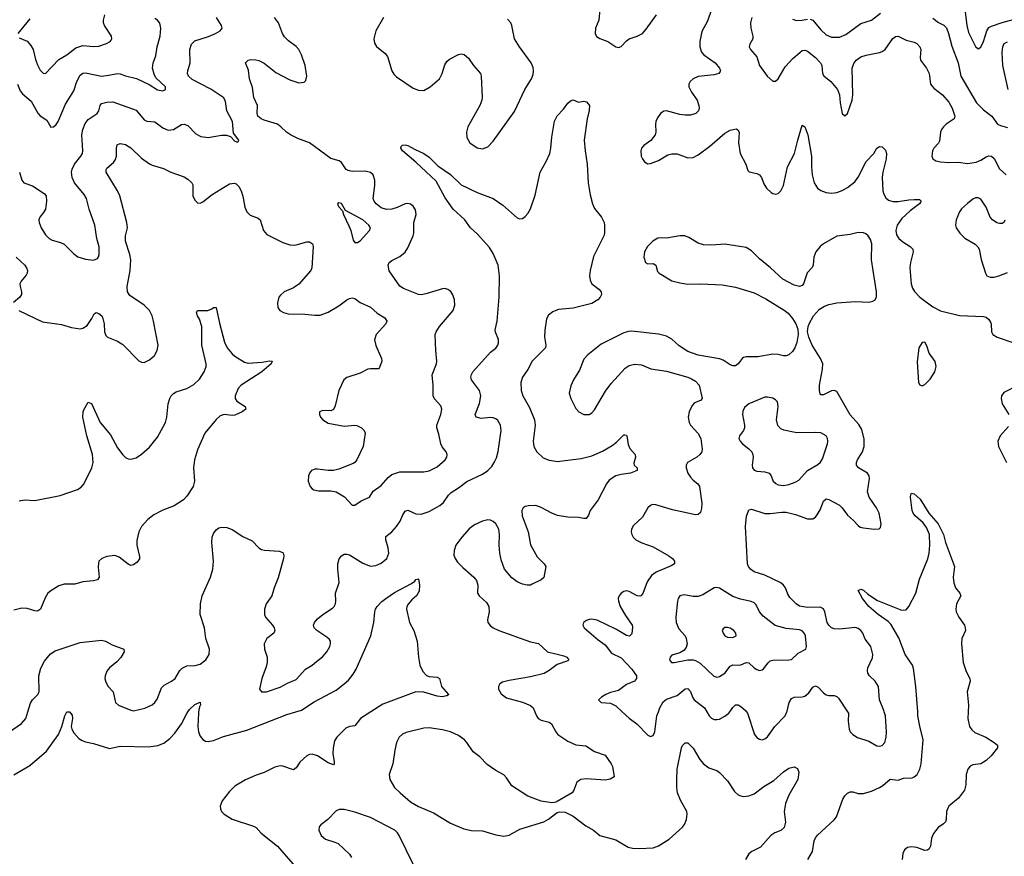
# Model space of a CAD drawing. Header units: inches. Extents: x 990586 to 1117858, y 769490 to 892071.
# Tile 174 of 248: x 1065975 to 1073367, y 838915 to 845193. Entities that reach past the tile are written whole.
import ezdxf

# ---------------------------------------------------------------- set-up
doc = ezdxf.new("R2010")
doc.units = ezdxf.units.IN
doc.header["$MEASUREMENT"] = 0
for name, color, linetype in [('B0863', 7, 'Continuous'), ('B0864', 7, 'Continuous'), ('B0873', 7, 'Continuous'), ('B0874', 7, 'Continuous')]:
    doc.layers.add(name, color=color, linetype=linetype)

msp = doc.modelspace()

# ---------------------------------------------------------------- linework, layer by layer
at = {"layer": 'B0863', "color": 6}
for points, elevation in [([(1065644.4, 840000), (1065653.3, 839930), (1065661.3, 839901.3), (1065676.7, 839876.7), (1065697.9, 839857.9), (1065724.7, 839844.7), (1065790, 839827), (1065830, 839822.5), (1065854.5, 839825.5), (1065890, 839843.3), (1065987.6, 839912.4), (1066021.3, 839950), (1066037, 840000)], 2600), ([(1065930, 839525.5), (1066050, 839596.7), (1066176.9, 839703.1), (1066265.6, 839830), (1066291.2, 839888.8), (1066314.7, 839970), (1066330, 839998), (1066350, 839998.2), (1066370, 839972.8), (1066372.6, 839950), (1066362.1, 839890), (1066365.4, 839870), (1066381, 839841), (1066420.1, 839800.1), (1066444.1, 839784.1), (1066470, 839774.2), (1066530, 839760.8), (1066650, 839723.2), (1066730, 839740.6), (1066943.2, 839736.8), (1067013, 839747), (1067056.2, 839763.8), (1067101.6, 839798.4), (1067140.5, 839839.5), (1067191.1, 839908.9), (1067230, 839987.7), (1067238.3, 840000)], 2500), ([(1067318.1, 840000), (1067316.4, 839990), (1067312.6, 839890), (1067317.1, 839850), (1067330, 839816.1), (1067350, 839790.6), (1067370, 839779.4), (1067390, 839775.2), (1067430, 839783.3), (1067506.1, 839813.9), (1067679.7, 839860.3), (1067980.4, 839979.6), (1068048.2, 840000)], 2500), ([(1068611.9, 840000), (1068533.8, 839950), (1068490, 839893.6), (1068450, 839888.9), (1068422.8, 839877.2), (1068355.1, 839810), (1068339.1, 839780.9), (1068327.3, 839727.3), (1068325.9, 839685.9), (1068336.5, 839623.5), (1068335.9, 839610), (1068330, 839601.7), (1068290, 839615.7), (1068210, 839667.7), (1068170, 839682.1), (1068150, 839678.6), (1068130, 839668.1), (1068079, 839621), (1068050, 839579), (1068030, 839564.6), (1067951.5, 839591.5), (1067930, 839592.9), (1067890, 839584.1), (1067810, 839542.9), (1067750, 839523.8), (1067670, 839488.7), (1067590, 839441), (1067550, 839400.7), (1067494.3, 839330), (1067479.9, 839290), (1067481.6, 839270), (1067491, 839250), (1067511.2, 839230), (1067570, 839194.8), (1067730, 839141), (1067749.5, 839130), (1067787.8, 839087.8), (1067910.8, 838990), (1068090, 838782.6)], 2500), ([(1069842.4, 840000), (1069855.1, 839970), (1069868.8, 839948.8), (1069890, 839935.4), (1069950, 839920.8), (1069966.6, 839910), (1069999.7, 839850), (1070000, 839849.6)], 2600), ([(1070000, 839321.3), (1069990, 839317.8), (1069970, 839317.2), (1069890, 839328.9), (1069790, 839367.2), (1069670, 839442.7), (1069630, 839504.5), (1069610, 839525.8), (1069550, 839559.1), (1069484.1, 839604.1), (1069430, 839661), (1069380, 839700), (1069332.5, 839770), (1069313.6, 839790), (1069270, 839821.7), (1069210, 839847.7), (1069150, 839863.7), (1069050, 839878.2), (1069010, 839876.7), (1068876.1, 839843.9), (1068849.4, 839830.6), (1068825, 839810), (1068803.1, 839770), (1068790.5, 839710.5), (1068777.7, 839610), (1068750.1, 839530), (1068754.2, 839490), (1068790, 839431.9), (1068832.4, 839390), (1068910, 839324.8), (1068968.4, 839288.4), (1069082.1, 839242.1), (1069210, 839164.5), (1069310, 839120.1), (1069367.8, 839107.8), (1069450, 839106), (1069550, 839076.4), (1069610, 839066.6), (1069650, 839073.3), (1069730, 839119.2), (1069910, 839174.7), (1069946.2, 839193.8), (1070000, 839236.1)], 2600), ([(1068977.1, 838757.1), (1068825.9, 839065.9), (1068810.9, 839090.9), (1068792.7, 839110), (1068610, 839205.2), (1068490, 839246.7), (1068410, 839265.6), (1068374.8, 839265.2), (1068350, 839256.9), (1068288.8, 839190), (1068235.9, 839150), (1068224, 839136), (1068220.5, 839110), (1068238, 839070), (1068270, 839042.5), (1068341.7, 839021.7), (1068364.9, 839010), (1068450, 838930), (1068466.1, 838906.1)], 2600)]:
    msp.add_lwpolyline(points, dxfattribs=dict(at, elevation=elevation))
at = {"layer": 'B0864', "color": 6}
for points, elevation in [([(1065970, 845057.1), (1066030, 845032), (1066059.7, 844999.7), (1066075.6, 844970), (1066094.4, 844894.4), (1066110, 844854.1), (1066130, 844814.4), (1066152.2, 844792.2), (1066170, 844790.5), (1066270, 844895.2), (1066330, 844930), (1066396.9, 844983.1), (1066450, 844999.3), (1066530, 844992.5), (1066570, 844995), (1066625.7, 845014.3), (1066653.6, 845030), (1066660.6, 845039.4), (1066666.7, 845050), (1066664.7, 845070), (1066610.8, 845150), (1066604.5, 845170), (1066604.3, 845190), (1066613.2, 845230)], 3000), ([(1065972.4, 844050), (1065991.6, 843990), (1066006, 843970), (1066070, 843945.4), (1066159.2, 843890), (1066174.4, 843870), (1066177.5, 843830), (1066167.6, 843772.4), (1066153.9, 843746.1), (1066125.2, 843710), (1066119.5, 843690), (1066120.3, 843670), (1066135.9, 843630), (1066170, 843577.8), (1066196, 843550), (1066217.7, 843537.7), (1066281.6, 843521.6), (1066308.7, 843508.7), (1066378.5, 843438.5), (1066412.4, 843412.4), (1066470, 843395.6), (1066530, 843389.5), (1066558.1, 843401.9), (1066567.2, 843412.8), (1066572.6, 843430), (1066570.8, 843489.2), (1066553.3, 843550), (1066538.5, 843650), (1066495.9, 843770), (1066475.9, 843850), (1066460, 843880), (1066387.1, 843970), (1066368.1, 844010), (1066363.4, 844050), (1066368, 844072), (1066385.9, 844110), (1066434.7, 844170), (1066445.5, 844190), (1066448.5, 844210), (1066441.1, 844330), (1066450.1, 844369.9), (1066466.9, 844413.1), (1066490, 844443.9), (1066556.4, 844490), (1066570, 844510), (1066579.7, 844550), (1066590, 844563.8), (1066630, 844574.7), (1066675.5, 844575.5), (1066850, 844515.3), (1066910, 844442.5), (1066930, 844431.4), (1066990, 844425.4), (1067050, 844381.7), (1067090, 844363.6), (1067130, 844369.8), (1067190, 844406.2), (1067210, 844410), (1067238.6, 844398.6), (1067297.3, 844337.3), (1067335.6, 844315.6), (1067390, 844308.8), (1067490, 844326.2), (1067527.1, 844327.1), (1067557.7, 844317.7), (1067590, 844281.8), (1067610, 844273.4), (1067617.9, 844282.1), (1067619.8, 844290), (1067580.7, 844340.7), (1067571.8, 844430), (1067530.6, 844510), (1067519.1, 844579.1), (1067506.5, 844606.5), (1067410, 844671.4), (1067270, 844743.2), (1067243.1, 844770), (1067236, 844790), (1067237, 844810), (1067255.6, 844870), (1067253.5, 844970), (1067264.8, 845010), (1067290, 845033.5), (1067393.3, 845066.7), (1067445.9, 845090), (1067480.8, 845110), (1067494.8, 845130), (1067490.3, 845150), (1067451.8, 845210)], 2800), ([(1068705.9, 845210), (1068649.4, 845110), (1068632.9, 845050), (1068638.1, 845018.1), (1068653, 844993), (1068719.6, 844939.6), (1068737.5, 844917.5), (1068768.5, 844810), (1068784, 844784), (1068804.2, 844764.2), (1068930, 844680.1), (1068970, 844663.1), (1069010, 844661.8), (1069058, 844690), (1069127.7, 844750), (1069147.4, 844790), (1069166.3, 844853.7), (1069181.8, 844878.2), (1069202.3, 844897.7), (1069270, 844933), (1069290, 844936.8), (1069311.9, 844931.9), (1069343.6, 844903.6), (1069381.1, 844850), (1069434.1, 844790), (1069440.3, 844770), (1069446.7, 844610), (1069444.4, 844590), (1069429.1, 844550), (1069340.6, 844390), (1069330.1, 844350), (1069332.2, 844310), (1069354.8, 844270), (1069410, 844232.1), (1069450, 844222.9), (1069490, 844238.1), (1069530, 844280.4), (1069690, 844503.3), (1069767.6, 844670), (1069818.5, 844750), (1069830, 844781.2), (1069833.1, 844810), (1069830, 844833.3), (1069815.8, 844870), (1069727, 844990), (1069690.8, 845050), (1069670.8, 845150), (1069661.2, 845170), (1069636.9, 845196.9)], 2700), ([(1065959.1, 844710), (1065978.7, 844658.7), (1065996.6, 844636.6), (1066060.8, 844580.8), (1066112.1, 844492.1), (1066130, 844472.2), (1066179.1, 844439.1), (1066210, 844387.7), (1066230, 844389.6), (1066250, 844407), (1066264.8, 844430), (1066319.8, 844560.2), (1066380.8, 844659.2), (1066403.8, 844730), (1066430, 844776), (1066450, 844791.8), (1066470, 844793.5), (1066590, 844770.3), (1066644.3, 844775.7), (1066710, 844789.2), (1066730, 844787.4), (1066770, 844771.6), (1066852.5, 844752.5), (1066947.2, 844707.2), (1067010, 844666.8), (1067050, 844660.1), (1067070.7, 844669.3), (1067068.5, 844690), (1066996.9, 844756.9), (1066983.6, 844783.6), (1066971.8, 844830), (1066975.9, 844870), (1066997.1, 844922.9), (1067008.1, 844990), (1067030.9, 845070), (1067034.9, 845130), (1067026.1, 845166.1), (1067008.5, 845188.5), (1066990, 845202.1)], 2900), ([(1066050, 845199.6), (1065961.5, 845090)], 3000), ([(1065967.7, 843010), (1066146.1, 842926.1), (1066290, 842906.7), (1066364.3, 842884.3), (1066430, 842874.3), (1066450, 842877.5), (1066480.9, 842899.1), (1066516.6, 842950), (1066534.3, 842985.7), (1066550, 842995.6), (1066570, 842989.4), (1066590.8, 842970.8), (1066600.1, 842950), (1066608.7, 842910), (1066611.8, 842850), (1066622, 842822), (1066634.7, 842810), (1066710, 842780.3), (1066750, 842756.5), (1066870, 842633.1), (1066890, 842622.3), (1066910, 842620.5), (1066950, 842639.5), (1066987, 842673), (1067008.4, 842710), (1067014.9, 842750), (1066980.1, 842930), (1066968.5, 842970), (1066950, 843009.9), (1066910.1, 843050.1), (1066802.4, 843122.4), (1066785, 843150), (1066781.9, 843190), (1066805.2, 843310), (1066808.3, 843390), (1066803.2, 843430), (1066769.5, 843530), (1066770.2, 843570), (1066783.4, 843630), (1066780.2, 843670), (1066727.4, 843870), (1066708.5, 843910), (1066625.5, 844050), (1066625.4, 844070), (1066630, 844078.3), (1066678.5, 844121.5), (1066695.1, 844144.9), (1066702.6, 844170), (1066702.9, 844230), (1066707.2, 844252.8), (1066730, 844264.8), (1066770, 844257.3), (1066810, 844232.4), (1066890, 844154.6), (1066950, 844111.4), (1066970, 844101.1), (1067055.5, 844075.5), (1067110, 844049.6), (1067210, 844012.7), (1067236.4, 843996.4), (1067266.4, 843970), (1067274.5, 843954.5), (1067275.3, 843870), (1067290, 843838.5), (1067310, 843818.2), (1067330, 843816), (1067350, 843826.7), (1067419, 843881), (1067550, 843960.6), (1067585.9, 843965.9), (1067600.8, 843960.8), (1067621, 843941), (1067636.9, 843910), (1067649.8, 843869.8), (1067666.3, 843786.3), (1067680.7, 843750), (1067706, 843726), (1067764.3, 843704.3), (1067781.4, 843690), (1067806.5, 843610), (1067830, 843580.3), (1067950, 843521.1), (1068002.3, 843502.3), (1068030, 843499.9), (1068050, 843503.7), (1068130, 843527.1), (1068150, 843525.2), (1068173.3, 843510), (1068178.1, 843490), (1068172.1, 843367.9), (1068167.7, 843330), (1068160.1, 843310), (1068070, 843207.8), (1068030, 843181), (1067961.6, 843150), (1067933.1, 843126.9), (1067921.5, 843110), (1067909.5, 843069.5), (1067913.3, 843033.3), (1067929.3, 843010), (1067955.5, 842995.5), (1067990, 842986.4), (1068115.6, 842984.4), (1068190, 842975.1), (1068230, 842976.1), (1068290, 842999.2), (1068370, 843046.9), (1068430, 843091.6), (1068450, 843102), (1068470, 843105.4), (1068490, 843099.6), (1068530, 843069.6), (1068610, 843036.8), (1068657.6, 842990), (1068715.7, 842955.7), (1068730.6, 842930), (1068724.2, 842910), (1068652.3, 842830), (1068638.9, 842790), (1068648.1, 842748.1), (1068692.3, 842650), (1068693.1, 842630), (1068677.5, 842582.5), (1068668, 842572), (1068610, 842574.2), (1068590, 842569.9), (1068530, 842540.6), (1068430, 842507.8), (1068409.6, 842490), (1068371.9, 842410), (1068344.3, 842295.7), (1068331.1, 842268.9), (1068310, 842258), (1068250, 842260.2), (1068225.8, 842250), (1068224.8, 842230), (1068232.3, 842210), (1068249.7, 842189.7), (1068290, 842166.4), (1068410, 842141.6), (1068490, 842149.6), (1068507.2, 842147.2), (1068540.5, 842130), (1068560.5, 842110), (1068568.4, 842090), (1068553.6, 841990), (1068505.2, 841890), (1068490.6, 841869.4), (1068477.9, 841862.1), (1068370, 841821), (1068330, 841811.1), (1068289.9, 841809.9), (1068210, 841820.5), (1068190, 841819.8), (1068166.5, 841810), (1068150.2, 841790), (1068142.7, 841770), (1068141.7, 841730), (1068155.9, 841690), (1068170, 841672.6), (1068184.4, 841664.4), (1068218.4, 841658.4), (1068310, 841658.4), (1068350, 841648.9), (1068413.4, 841613.4), (1068470, 841550.2), (1068490, 841549.2), (1068537.9, 841582.1), (1068600.2, 841610), (1068630, 841656.2), (1068690, 841697.9), (1068741.7, 841758.3), (1068770, 841779.5), (1068830, 841799.9), (1069010, 841800.8), (1069050, 841807.1), (1069110, 841837.8), (1069170.3, 841890), (1069181.6, 841910), (1069184.2, 841930), (1069176, 841950), (1069147.2, 841987.2), (1069136.1, 842010), (1069122, 842082), (1069107.3, 842130), (1069107.1, 842150), (1069137.8, 842230), (1069143.4, 842270), (1069135.7, 842295.7), (1069088.7, 842348.7), (1069080.1, 842370), (1069080.2, 842450), (1069072.8, 842527.2), (1069104.9, 842610), (1069107.9, 842630), (1069098.3, 842710), (1069094.8, 842830), (1069101.2, 842850), (1069127.6, 842890), (1069230.4, 843010), (1069240.8, 843050), (1069239, 843090), (1069227.9, 843127.9), (1069212.2, 843152.2), (1069190, 843169.2), (1069170, 843175.8), (1069150, 843174), (1069025.4, 843134.6), (1068990, 843128.5), (1068970, 843131.4), (1068855.9, 843175.9), (1068830, 843193), (1068748.4, 843308.4), (1068741, 843350), (1068748.4, 843370), (1068770, 843386.1), (1068830, 843416.1), (1068870, 843449.7), (1068890, 843480.7), (1068929.1, 843570), (1068934.9, 843590), (1068933.8, 843670), (1068951.9, 843731.9), (1068946.7, 843766.7), (1068930, 843793.4), (1068910, 843809.4), (1068890, 843814), (1068870, 843810.8), (1068810, 843784), (1068768.8, 843771.2), (1068730, 843768.6), (1068690, 843781.6), (1068650.8, 843810.8), (1068636.4, 843830), (1068629.2, 843850), (1068641.1, 843950), (1068641.6, 843990), (1068630, 844027.8), (1068610, 844046.1), (1068570, 844055.9), (1068470, 844054.5), (1068441.5, 844061.5), (1068427, 844070), (1068390, 844121.7), (1068374.7, 844134.7), (1068310, 844152), (1068150, 844270.2), (1068062.4, 844302.4), (1068007, 844330), (1067977.3, 844350), (1067936.2, 844390), (1067910, 844408.5), (1067810, 844439.8), (1067788.9, 844450), (1067764.1, 844470), (1067757.8, 844490), (1067761, 844550), (1067734.1, 844610), (1067723.2, 844683.2), (1067699.4, 844750), (1067693.2, 844813.2), (1067671.6, 844870), (1067679.9, 844880.1), (1067691, 844889), (1067710, 844893.5), (1067748.1, 844891.9), (1067770, 844886.1), (1067810, 844865.9), (1067897.6, 844797.6), (1068002, 844742), (1068070, 844719.6), (1068110, 844724.1), (1068123.7, 844736.3), (1068129.6, 844770.4), (1068118.9, 844850), (1068091.4, 844930), (1068071.5, 844970), (1068050, 844993.1), (1067994.3, 845034.3), (1067963.9, 845063.9), (1067947.2, 845090), (1067917.9, 845170), (1067888.8, 845208.8)], 2700), ([(1066037, 840000), (1066056.8, 840063.2), (1066072.1, 840087.9), (1066111.7, 840128.3), (1066120.9, 840150), (1066119.7, 840270), (1066133.3, 840326.7), (1066161.2, 840378.8), (1066206.3, 840433.7), (1066242.6, 840457.4), (1066430, 840518.2), (1066590, 840536.3), (1066619.3, 840530), (1066670, 840502.9), (1066755.9, 840470), (1066758.9, 840450), (1066733.2, 840406.8), (1066705.5, 840374.5), (1066648.6, 840330), (1066630, 840303.9), (1066616.9, 840270), (1066615.1, 840250), (1066621.1, 840221.1), (1066640.4, 840190), (1066675.7, 840150), (1066694.8, 840070), (1066716.9, 840050), (1066810, 840010.8), (1066830, 840007.4), (1066913.7, 840026.3), (1066969.2, 840050.8), (1066990.4, 840070), (1067006.9, 840093.1), (1067040.8, 840179.2), (1067060.4, 840199.6), (1067115.6, 840230), (1067141.1, 840250), (1067178.3, 840310), (1067193.7, 840326.3), (1067230, 840345.2), (1067292.5, 840347.5), (1067330, 840357.1), (1067373.8, 840390), (1067396.9, 840430), (1067399, 840470), (1067373.1, 840550), (1067361.8, 840630), (1067329.6, 840729.6), (1067331.4, 840810), (1067345.4, 840870), (1067407.7, 841010), (1067426.1, 841070), (1067431.3, 841130), (1067417.9, 841270), (1067421.2, 841310), (1067430, 841336.2), (1067450, 841365.6), (1067470, 841379.4), (1067490, 841385.3), (1067530, 841383.2), (1067570, 841368.3), (1067650, 841315.3), (1067721.4, 841281.4), (1067770.8, 841230.8), (1067790, 841218.2), (1067812.2, 841212.2), (1067923.9, 841203.9), (1067950, 841195.2), (1067953.6, 841190), (1067957.1, 841170), (1067954.5, 841150), (1067915.6, 841004.4), (1067884.6, 840930), (1067868.3, 840870), (1067826, 840810), (1067812.7, 840770), (1067812.2, 840730), (1067820.1, 840710), (1067873.5, 840650), (1067885.9, 840630), (1067891.3, 840610), (1067883.5, 840590), (1067830.1, 840550), (1067810.9, 840510), (1067813.4, 840470), (1067831.8, 840410), (1067832.2, 840370), (1067824.3, 840335.7), (1067792.6, 840250), (1067776.6, 840170), (1067790.1, 840150.1), (1067829, 840149), (1067930, 840184.1), (1067985.7, 840214.3), (1068050, 840240.8), (1068120.2, 840319.8), (1068170, 840348.3), (1068202.4, 840377.6), (1068249.3, 840410.7), (1068280.8, 840450), (1068303.5, 840490), (1068309.7, 840510), (1068308.6, 840530), (1068301.4, 840541.4), (1068280.3, 840560.3), (1068205, 840610), (1068185.9, 840630), (1068180.6, 840650), (1068187.9, 840670), (1068210, 840697), (1068250, 840730.6), (1068323.1, 840776.9), (1068336.1, 840790), (1068346.7, 840810), (1068349.7, 840830), (1068345.9, 840890), (1068372.4, 840970), (1068363.6, 841070), (1068364.5, 841110), (1068373.4, 841146.6), (1068390, 841169.7), (1068410, 841181), (1068430, 841183.4), (1068450, 841178.3), (1068550, 841113.5), (1068610, 841092.5), (1068650, 841096.1), (1068690, 841114.9), (1068731.9, 841150), (1068745.8, 841190), (1068741.8, 841230), (1068723, 841290), (1068724.5, 841315.5), (1068770, 841350.9), (1068804.8, 841390), (1068831.2, 841428.8), (1068850, 841473.1), (1068870, 841504.8), (1068890, 841512.5), (1068950, 841483.9), (1068990, 841481.2), (1069050, 841502.7), (1069130, 841547.7), (1069156.2, 841570), (1069194.6, 841625.4), (1069214.5, 841645.5), (1069270, 841679.5), (1069332.6, 841727.4), (1069450, 841782.4), (1069490, 841810.8), (1069519, 841841), (1069538.3, 841870), (1069554.3, 841905.7), (1069567.1, 841952.9), (1069590.6, 842110), (1069584.3, 842150), (1069564.3, 842184.3), (1069550, 842197.3), (1069530, 842206.1), (1069510, 842207.9), (1069440, 842200), (1069402.9, 842210), (1069395.7, 842230), (1069427.7, 842312.3), (1069438.2, 842370), (1069426.4, 842410), (1069367.5, 842490), (1069361.4, 842510), (1069365.9, 842530), (1069377.9, 842550), (1069510, 842699), (1069550, 842728), (1069564.7, 842750), (1069570, 842768.2), (1069570, 842792.3), (1069547.3, 842847.3), (1069545, 842865), (1069558.9, 842930), (1069575.7, 843110), (1069576.1, 843270), (1069567.9, 843350), (1069530, 843438.8), (1069502.4, 843482.4), (1069410, 843585), (1069360.3, 843630), (1069316.4, 843690), (1069230, 843770.4), (1069170, 843855.5), (1069101.9, 843981.9), (1068950, 844124.8), (1068848.5, 844210), (1068835.6, 844230), (1068838, 844242), (1068848.7, 844251.3), (1068870, 844254), (1068890, 844250.2), (1068940.2, 844220.2), (1069010, 844188.7), (1069050, 844161.3), (1069115.3, 844095.3), (1069210, 844031.3), (1069290, 843954), (1069410, 843896.5), (1069530, 843850.7), (1069601.1, 843801.1), (1069710, 843706.1), (1069730, 843698.4), (1069750, 843701.2), (1069770, 843715.4), (1069790, 843738.4), (1069810, 843774.3), (1069844.1, 843875.9), (1069882.3, 844050), (1069928.6, 844130), (1069954.1, 844190), (1069963.8, 844230), (1069971.3, 844311.3), (1069990, 844430.4), (1070000, 844450.8)], 2600), ([(1065949.1, 843410), (1066012.5, 843350), (1066026.8, 843330), (1066033.3, 843310), (1066032.1, 843290), (1066024.6, 843275.4), (1065986.2, 843230), (1065976.9, 843210), (1065977.5, 843190), (1065989.1, 843150), (1065987.8, 843130), (1065975.1, 843110), (1065928.4, 843070)], 2700), ([(1065970, 841582.4), (1066010, 841591.1), (1066090, 841585.9), (1066278.5, 841621.5), (1066410, 841667.4), (1066435.6, 841684.4), (1066454.1, 841705.9), (1066502.9, 841797.1), (1066516.5, 841830), (1066526.1, 841870), (1066521.3, 841930), (1066480.1, 842070), (1066450.3, 842209.7), (1066450.9, 842249.1), (1066455.8, 842264.2), (1066490, 842321.7), (1066513.1, 842313.1), (1066579.8, 842170), (1066658, 842078), (1066710, 841979.8), (1066750, 841927.2), (1066770, 841908.8), (1066790, 841898.5), (1066810, 841894.8), (1066850, 841905.1), (1066890, 841931.4), (1066950, 841986.2), (1067010, 842060.1), (1067069.7, 842170), (1067080.1, 842210), (1067090, 842310.3), (1067101.5, 842350), (1067113, 842370), (1067130, 842387.8), (1067150, 842399.9), (1067230, 842425.1), (1067283.6, 842456.4), (1067324.8, 842495.2), (1067359.7, 842550), (1067374.6, 842590), (1067374.8, 842610), (1067342.4, 842750), (1067342, 842890), (1067325, 842945), (1067309.7, 842970.3), (1067303.7, 842996.3), (1067309.8, 843010.2), (1067388.1, 843011.9), (1067417.6, 843022.4), (1067430, 843032.2), (1067450, 843034), (1067474.7, 842914.7), (1067513.6, 842773.6), (1067533.7, 842730), (1067570, 842685.3), (1067590, 842667.4), (1067663.8, 842623.8), (1067690, 842615.4), (1067796.2, 842623.8), (1067850, 842632.7), (1067870.2, 842630), (1067862.2, 842610), (1067793.8, 842550), (1067638, 842450), (1067615.2, 842424.8), (1067592.6, 842370), (1067593.5, 842350), (1067605.4, 842330), (1067667.1, 842290), (1067673.6, 842270), (1067646.4, 842250), (1067590, 842226.3), (1067570, 842223.8), (1067509.7, 842230.3), (1067480.1, 842219.9), (1067450, 842192.1), (1067365.3, 842090), (1067310, 841964.2), (1067286.9, 841890), (1067279.6, 841830), (1067288.7, 841730), (1067277.7, 841690), (1067230, 841616.4), (1067203.9, 841590), (1067134, 841546), (1067050, 841512.7), (1066982.4, 841477.6), (1066937.1, 841442.9), (1066890.6, 841389.4), (1066869.2, 841350.8), (1066854.6, 841285.4), (1066855.1, 841250), (1066875, 841165), (1066873.6, 841146.4), (1066857, 841123), (1066830, 841102.1), (1066810, 841098.2), (1066790, 841106.2), (1066720.9, 841160.9), (1066690, 841173.4), (1066630, 841165), (1066592.2, 841150), (1066570.1, 841130), (1066565.6, 841114.4), (1066564.3, 841084.3), (1066572.9, 841010), (1066558.9, 840990), (1066530, 840981.5), (1066450, 840975), (1066390, 840957.2), (1066310, 840955.9), (1066270, 840943.6), (1066210, 840908.2), (1066187.6, 840890), (1066165.1, 840854.9), (1066131.2, 840770), (1066110, 840753.9), (1066090, 840755.8), (1066030, 840775.4), (1065990, 840777.4), (1065930, 840762.3)], 2600), ([(1070000, 843010.6), (1069978.4, 843001.6), (1069944.5, 842975.5), (1069931, 842949), (1069917, 842863), (1069915.6, 842810), (1069925.9, 842750), (1069921.5, 842730), (1069821.7, 842630), (1069790, 842568.7), (1069749.5, 842510.5), (1069737.6, 842470), (1069740.4, 842410), (1069752.8, 842370), (1069802.2, 842282.2), (1069838.9, 842190), (1069844.2, 842150), (1069830.1, 842030.1), (1069834.9, 841990), (1069858, 841950), (1069905.2, 841905.2), (1069950, 841886.8), (1070000, 841879.5)], 2600), ([(1070000, 841478.3), (1069970, 841488.7), (1069890, 841532.5), (1069850, 841547.1), (1069794, 841546), (1069770, 841539.9), (1069754.3, 841530), (1069744.7, 841510), (1069746.3, 841470), (1069792.8, 841350), (1069811, 841251), (1069861.2, 841161.2), (1069912.3, 841110), (1069925.8, 841090), (1069910, 841006), (1069890.4, 840990), (1069823.5, 840956.5), (1069809.3, 840950.7), (1069785.2, 840950), (1069750, 840957.9), (1069710, 840974.5), (1069670, 841005.6), (1069614.9, 841070), (1069590, 841138.9), (1069578.9, 841190), (1069575.3, 841250), (1069578.1, 841330), (1069571.2, 841370), (1069549, 841409), (1069530, 841426.9), (1069510, 841436.6), (1069490, 841439.6), (1069450, 841430.5), (1069390, 841403.3), (1069350, 841373.4), (1069293.5, 841310), (1069249.3, 841250), (1069236, 841210), (1069235.6, 841175.6), (1069244.5, 841150), (1069263.1, 841123.1), (1069301.9, 841081.9), (1069385, 841010), (1069404.2, 840984.2), (1069414.3, 840950), (1069411.3, 840890), (1069425, 840870), (1069480.4, 840820.4), (1069498.3, 840790), (1069500.4, 840750), (1069488.1, 840690), (1069490.7, 840670), (1069507, 840647), (1069529.3, 840629.3), (1069572.9, 840610), (1069810, 840523.2), (1069870, 840510.9), (1069938.3, 840450), (1070000, 840434.5)], 2600), ([(1068048.2, 840000), (1068090, 840012.6), (1068185.4, 840074.6), (1068350, 840161.7), (1068412, 840208), (1068442.4, 840237.6), (1068478.6, 840281.4), (1068501.8, 840318.2), (1068611.6, 840568.4), (1068633.5, 840670), (1068640.9, 840750), (1068646.3, 840770), (1068658.6, 840790), (1068693.4, 840826.6), (1068723.7, 840850), (1068790, 840894.1), (1068917.6, 840962.4), (1068941.3, 840978.7), (1068950, 840991), (1068970, 840997.6), (1068977.9, 840950), (1068974.7, 840905.3), (1068953.6, 840870), (1068919.7, 840840.3), (1068892.1, 840807.9), (1068882.6, 840790), (1068879.4, 840770), (1068902, 840670), (1068933.4, 840610), (1068960.3, 840530), (1068969.2, 840410), (1068979.9, 840350), (1069001.2, 840301.2), (1069030, 840272.5), (1069050, 840263.9), (1069110, 840259.8), (1069126.7, 840250), (1069142.8, 840190), (1069194.4, 840130), (1069193.4, 840126.6), (1069182, 840118), (1069147.3, 840112.7), (1069110, 840117.4), (1069010, 840146.6), (1068950, 840148.3), (1068702.2, 840057.8), (1068611.9, 840000)], 2500), ([(1070000, 840345.6), (1069950, 840308.4), (1069912.4, 840287.6), (1069810, 840261.4), (1069650, 840235), (1069599.2, 840220.8), (1069580.8, 840210), (1069569.6, 840190), (1069571, 840170), (1069590, 840134.3), (1069630, 840103.9), (1069750, 840072.6), (1069810, 840045.7), (1069830, 840029.4), (1069842.4, 840000)], 2600), ([(1067238.3, 840000), (1067250, 840017.3), (1067290, 840053.8), (1067330, 840071), (1067331.3, 840051.3), (1067324, 840036), (1067318.1, 840000)], 2500)]:
    msp.add_lwpolyline(points, dxfattribs=dict(at, elevation=elevation))
at = {"layer": 'B0864', "color": 6, "elevation": 2800}
msp.add_lwpolyline([(1068370, 843818), (1068360.4, 843810), (1068369.2, 843790), (1068397.8, 843757.8), (1068406.5, 843730), (1068446.4, 843646.4), (1068460.7, 843610), (1068478, 843538), (1068490, 843520.2), (1068510, 843520.8), (1068530, 843534.4), (1068601.5, 843610), (1068607.9, 843630), (1068597.3, 843650), (1068550, 843691), (1068421.9, 843761.9), (1068390, 843814.2)], close=True, dxfattribs=at)
at = {"layer": 'B0873', "color": 6}
for points, elevation in [([(1070497.6, 840000), (1070550.7, 839950.7), (1070608.3, 839908.3), (1070690, 839822.7), (1070710, 839812.7), (1070730, 839822), (1070743.4, 839850), (1070758.3, 839970), (1070770, 840000)], 2700), ([(1071134.5, 840000), (1071152.6, 839970), (1071170, 839951.2), (1071190, 839942.6), (1071210, 839940.7), (1071230, 839944.9), (1071270, 839966.3), (1071298.9, 839990), (1071306.2, 840000)], 2700), ([(1071430.9, 840000), (1071438.8, 839990), (1071492.2, 839830), (1071510, 839807.1), (1071530, 839793.5), (1071550, 839789.6), (1071570, 839796.3), (1071590, 839812.3), (1071643.5, 839890), (1071722.3, 839970), (1071735.5, 840000)], 2700), ([(1071892.8, 838890), (1071928.1, 838950), (1071940.6, 839030), (1071950, 839054.4), (1071965.5, 839074.5), (1072090, 839187.7), (1072108, 839210), (1072156, 839344), (1072170, 839367.9), (1072190, 839388.2), (1072210, 839397.9), (1072230, 839399.6), (1072270, 839386.9), (1072310, 839385.4), (1072370, 839404.3), (1072430, 839431.9), (1072454.2, 839445.8), (1072510, 839492.5), (1072570, 839485.4), (1072610, 839500.4), (1072675.1, 839504.9), (1072690, 839510.1), (1072711.8, 839528.2), (1072734.2, 839570), (1072742.9, 839610), (1072758.2, 839790), (1072732.6, 839892.6), (1072718.8, 839970), (1072716.7, 840000)], 2600), ([(1072190.2, 840000), (1072196.9, 839990), (1072195.4, 839930), (1072201.6, 839870), (1072210, 839849.3), (1072229.3, 839830), (1072266, 839806), (1072350, 839777.7), (1072410, 839743.3), (1072430, 839740.8), (1072450, 839747.3), (1072470.4, 839770), (1072480.1, 839810), (1072482, 839850), (1072474.2, 839970), (1072465.7, 840000)], 2700), ([(1073096.8, 840000), (1073094.4, 839950), (1073107, 839890), (1073123.5, 839863.5), (1073145, 839845), (1073228.6, 839810), (1073291.7, 839770), (1073315.9, 839750), (1073316.6, 839730), (1073268.5, 839670), (1073230, 839632.7), (1073190, 839609.6), (1073130, 839600.1), (1073110, 839591.9), (1073092.5, 839570), (1073081.2, 839530), (1073079.4, 839450), (1073068, 839410), (1073023.8, 839350), (1072950.9, 839290), (1072942.8, 839277.2), (1072933.1, 839250), (1072930.8, 839190), (1072925.3, 839174.7), (1072910, 839157.9), (1072870.1, 839129.9), (1072834.5, 839085.5), (1072819.4, 839050), (1072814, 838990), (1072803.5, 838970), (1072790, 838961.6), (1072770, 838959.4), (1072710, 838979.9), (1072670, 838986.5), (1072640, 838980), (1072617.4, 838962.6), (1072605.3, 838934.7), (1072600.1, 838890)], 2600), ([(1070000, 839849.6), (1070016.4, 839830), (1070090, 839779), (1070150, 839750.7), (1070224.2, 839744.2), (1070290, 839701.3), (1070370, 839675), (1070416.6, 839610), (1070426.2, 839590), (1070437.7, 839510), (1070407.5, 839492.5), (1070370, 839486.7), (1070230, 839495.3), (1070188.9, 839491.1), (1070157.3, 839470), (1070135.7, 839410), (1070122.4, 839390), (1070010, 839324.9), (1070000, 839321.3)], 2600), ([(1070000, 839236.1), (1070010, 839244), (1070030, 839249.1), (1070070, 839245.7), (1070130, 839216.8), (1070224.5, 839144.5), (1070282.6, 839110), (1070330.7, 839070.7), (1070450, 839037.3), (1070543, 838983), (1070574.8, 838974.8), (1070627.8, 838972.2), (1070730, 838978.7), (1070770, 838993.5), (1070850, 839042.7), (1070950, 839133.7), (1070965.6, 839154.4), (1070980.8, 839190), (1070986, 839230), (1070982.6, 839250), (1070935.4, 839335.4), (1070914.4, 839390), (1070908.5, 839430), (1070907.4, 839490), (1070912.1, 839570), (1070943.5, 839730), (1070950, 839746.7), (1070970, 839765.2), (1070990, 839766.8), (1071030, 839726.3), (1071081.1, 839641.1), (1071108, 839608), (1071150, 839578.2), (1071210, 839557.6), (1071230, 839544.7), (1071290, 839482.2), (1071341.8, 839401.8), (1071370, 839376.1), (1071390, 839367.5), (1071410, 839364.6), (1071448.9, 839368.9), (1071490, 839384.3), (1071561.8, 839438.2), (1071636.4, 839483.6), (1071710, 839549.6), (1071750, 839577.3), (1071790, 839585.4), (1071815, 839575), (1071825.4, 839545.4), (1071816.3, 839490), (1071750, 839374.5), (1071724.8, 839310), (1071714.9, 839250), (1071724.5, 839170), (1071714.4, 839130), (1071690.6, 839109.4), (1071645.1, 839090), (1071613.1, 839070), (1071537.4, 838982.6), (1071471, 838950), (1071450, 838933.1), (1071424.4, 838890)], 2600)]:
    msp.add_lwpolyline(points, dxfattribs=dict(at, elevation=elevation))
at = {"layer": 'B0874', "color": 6}
for points, elevation in [([(1070329.7, 845270), (1070323.1, 845190), (1070297.7, 845130), (1070295.6, 845090), (1070306.4, 845066.4), (1070330.8, 845050.8), (1070390.1, 845030), (1070450, 844988.2), (1070470, 844984.7), (1070490, 844992.9), (1070530, 845035.6), (1070549.7, 845050.3), (1070610, 845068.9), (1070650, 845090), (1070679.2, 845120.8), (1070755.3, 845230)], 2700), ([(1071167.7, 845270), (1071139.2, 845180.8), (1071096.1, 845103.9), (1071081.1, 845030), (1071081.4, 844990), (1071094.4, 844950), (1071110.1, 844930), (1071196.6, 844870), (1071228, 844830), (1071236.9, 844810), (1071235, 844805), (1071224.4, 844790), (1071190, 844778.7), (1071070, 844767.4), (1071031.7, 844750), (1071009.4, 844730), (1070999.3, 844710), (1070999.1, 844690), (1071018.2, 844650), (1071060.1, 844590), (1071074.8, 844550), (1071076.1, 844530), (1071071.1, 844510), (1071050.6, 844490), (1071010, 844477.6), (1070970, 844475.4), (1070930, 844481.6), (1070830, 844508.7), (1070810, 844507.6), (1070786, 844490), (1070763.3, 844456.7), (1070751.6, 844430), (1070748.6, 844410), (1070751.5, 844350), (1070745.4, 844330), (1070712.3, 844287.7), (1070660.8, 844250), (1070644.1, 844230), (1070638.3, 844210), (1070642.1, 844170), (1070650, 844149.3), (1070666.1, 844126.1), (1070690, 844112.3), (1070710, 844112.8), (1070770, 844137), (1070842.3, 844177.7), (1070870, 844186.9), (1070910, 844185.5), (1070990, 844155.8), (1071030, 844158.3), (1071070, 844179.7), (1071156.8, 844243.2), (1071270, 844342.2), (1071310, 844364.5), (1071353.5, 844373.5), (1071367.5, 844367.5), (1071376.3, 844350), (1071371.5, 844270), (1071385.3, 844190), (1071427, 844110), (1071441.5, 844061.5), (1071450.7, 844050.7), (1071510, 844038.9), (1071529.7, 844029.7), (1071544.3, 844010), (1071560.6, 843960.6), (1071582.3, 843930), (1071616.9, 843896.9), (1071630, 843888.7), (1071650, 843884.6), (1071670, 843889.7), (1071690, 843907.7), (1071710, 843949.4), (1071738.9, 844090), (1071792.1, 844190), (1071815.9, 844290), (1071850, 844401.7), (1071870, 844390.2), (1071891.5, 844330), (1071919.4, 844170), (1071918.6, 844090), (1071924.8, 844030), (1071940.3, 843970), (1071965.5, 843930), (1071990.1, 843910.1), (1072030, 843895.3), (1072070, 843892), (1072110, 843897.5), (1072150, 843910.1), (1072190, 843933.3), (1072244.4, 843975.6), (1072269.7, 844010.3), (1072330, 844127.8), (1072387.8, 844190), (1072410.9, 844229.1), (1072430, 844240.8), (1072450, 844238.9), (1072474.4, 844214.4), (1072483, 844190), (1072480.1, 844150), (1072455.3, 844050), (1072451.1, 844011.1), (1072456.3, 843910), (1072463.2, 843883.2), (1072477.2, 843857.2), (1072498.9, 843838.9), (1072530, 843827.9), (1072570, 843827.6), (1072650, 843842.1), (1072690, 843844.6), (1072730, 843842.9), (1072742.9, 843830), (1072729.4, 843810), (1072660.7, 843759.3), (1072598.6, 843701.4), (1072563.8, 843650), (1072551.9, 843610), (1072558, 843578), (1072575.3, 843550), (1072605, 843525), (1072661.6, 843490), (1072680.7, 843470), (1072682.6, 843450), (1072662.4, 843370), (1072657.3, 843330), (1072667.4, 843210), (1072677.9, 843177.9), (1072692.3, 843152.3), (1072734.1, 843110), (1072830, 843038.5), (1072888, 843008), (1073030, 842972.5), (1073210, 842966), (1073230, 842959.6), (1073250, 842944.2), (1073263.2, 842923.2), (1073268.3, 842908.3), (1073272, 842850), (1073281.8, 842830), (1073314.3, 842810), (1073430, 842771.6)], 2700), ([(1071470.7, 845210), (1071462.9, 845170), (1071464.7, 845130), (1071479.9, 845070), (1071480.2, 845050), (1071457.6, 845010), (1071452.6, 844990), (1071462.3, 844970), (1071510, 844914.7), (1071528.8, 844850), (1071586.2, 844770), (1071630, 844732.6), (1071650, 844731.5), (1071670, 844748.6), (1071721.8, 844838.2), (1071778.5, 844901.5), (1071850, 844962.6), (1071870, 844965.3), (1071890, 844957.7), (1071950, 844908.6), (1071986.4, 844870), (1071996.6, 844850), (1072001.8, 844790), (1072011.4, 844771.4), (1072065.4, 844730), (1072113.9, 844670), (1072129.8, 844630), (1072134, 844570), (1072149.1, 844490), (1072170, 844472), (1072190, 844488), (1072224.6, 844590), (1072230, 844630), (1072225.9, 844830), (1072236.6, 844863.4), (1072253.9, 844890), (1072290, 844913.4), (1072330, 844926.8), (1072430, 844945.8), (1072450, 844953.5), (1072472.6, 844970), (1072530, 845052.6), (1072550, 845066.5), (1072570, 845068.7), (1072630, 845040.1), (1072690, 845024.9), (1072710, 845014.8), (1072732.7, 844990), (1072741.7, 844970), (1072735.8, 844910), (1072738.4, 844890), (1072783.5, 844830), (1072802.8, 844790), (1072812.1, 844710), (1072838, 844678), (1072903.7, 844630), (1072950, 844574.1), (1072975.7, 844530), (1072995.4, 844470), (1072990.1, 844450), (1072930, 844408.6), (1072909.9, 844390.1), (1072896.3, 844370), (1072888.8, 844350), (1072879.7, 844280.3), (1072873.2, 844266.8), (1072839.2, 844230), (1072829.1, 844210), (1072823.4, 844170), (1072831.1, 844150), (1072854.3, 844134.3), (1072887.1, 844127.1), (1072950, 844120.2), (1073024.3, 844124.3), (1073090, 844113.9), (1073155.5, 844124.5), (1073190, 844139.4), (1073230, 844164), (1073250, 844171), (1073270, 844169.3), (1073291.6, 844151.6), (1073330, 844075.1), (1073380.5, 844030)], 2800), ([(1071910, 845196.4), (1071930, 845190), (1071990, 845117), (1072030, 845079.1), (1072070, 845063), (1072130, 845062.3), (1072178.6, 845081.4), (1072290, 845163.9), (1072370, 845190.6), (1072437.4, 845242.6)], 2900), ([(1073071.5, 845271.5), (1073085.6, 845150), (1073097.6, 845097.6), (1073150, 844991.2), (1073170, 844974), (1073190, 844986.7), (1073210, 845028.7), (1073235.2, 845110), (1073250, 845134.5), (1073270, 845145.5), (1073350, 845171.8), (1073470, 845205.1)], 3000), ([(1071775.9, 845195.9), (1071807.3, 845187.3), (1071850, 845188.7), (1071890, 845196.1)], 2900), ([(1072830, 845204), (1072872.9, 845172.9), (1072912.9, 845152.9), (1072932.5, 845132.5), (1072948.9, 845090), (1072973.4, 844993.4), (1073021.5, 844870), (1073041.5, 844770), (1073157.9, 844570), (1073210, 844516.1), (1073274.5, 844470), (1073315.6, 844410), (1073338.2, 844398.2), (1073390, 844383.1)], 2900), ([(1073396.9, 844670), (1073356.1, 844850), (1073350.1, 844950), (1073356.2, 844990), (1073366.3, 845013.7), (1073390, 845027.4)], 2900), ([(1070000, 844450.8), (1070010, 844471.3), (1070058.7, 844521.3), (1070090, 844566.4), (1070110, 844583), (1070130, 844590.8), (1070170, 844574.8), (1070210, 844582.8), (1070230, 844577.3), (1070251.8, 844550), (1070251.5, 844511.5), (1070234.7, 844450), (1070214, 844290), (1070219.8, 844210), (1070235.8, 844110), (1070243.9, 843970), (1070258.6, 843878.6), (1070275.1, 843810), (1070290, 843776.5), (1070342.4, 843710), (1070363.1, 843670), (1070365.3, 843650), (1070365.3, 843590), (1070359.6, 843570), (1070283, 843417), (1070257.8, 843310), (1070253.6, 843270), (1070258.4, 843238.4), (1070271.6, 843211.6), (1070323.8, 843170), (1070341.5, 843150), (1070343.8, 843130), (1070333.8, 843110), (1070315.8, 843090), (1070270, 843063.4), (1070130, 843027.6), (1070020.8, 843019.2), (1070000, 843010.6)], 2600), ([(1073371.1, 843688.9), (1073362.9, 843670), (1073350, 843662.7), (1073330, 843662.7), (1073310, 843668.7), (1073279.3, 843690), (1073262.2, 843710), (1073230, 843785.5), (1073190, 843846.2), (1073170, 843856.7), (1073150, 843855.5), (1073130, 843846.1), (1073090, 843814.7), (1073047, 843773), (1073030.1, 843750), (1073004.7, 843690), (1073000.1, 843650), (1073005.1, 843630), (1073033.5, 843590), (1073070, 843554.3), (1073148.4, 843508.4), (1073169.3, 843489.3), (1073179.4, 843470), (1073193.5, 843393.5), (1073225.2, 843290), (1073236.8, 843270), (1073259.8, 843259.8), (1073290, 843259.7), (1073327.1, 843270), (1073390, 843296.3)], 2800), ([(1072465.7, 840000), (1072462.9, 840010), (1072430.7, 840090), (1072422.4, 840190), (1072397.7, 840230), (1072355, 840270), (1072342.9, 840290), (1072339.1, 840310), (1072341.9, 840330), (1072376.7, 840403.3), (1072380.7, 840430), (1072366.3, 840490), (1072323.2, 840543.2), (1072305, 840590), (1072290, 840610.5), (1072270, 840625.1), (1072250, 840632), (1072130, 840618.9), (1072090, 840622.5), (1072069.8, 840629.8), (1072049, 840649), (1072037.5, 840670), (1072020.6, 840750), (1072010, 840773.2), (1071985, 840785), (1071890, 840780.9), (1071830, 840792.4), (1071804.3, 840810), (1071756.7, 840856.7), (1071742, 840882), (1071725.2, 840930), (1071710.2, 840950), (1071690, 840966.7), (1071570, 841024.2), (1071490, 841050.6), (1071460.8, 841070), (1071445.8, 841090), (1071439.9, 841110), (1071424.4, 841390), (1071432.2, 841467.8), (1071450, 841515.7), (1071470, 841520.1), (1071570, 841487.2), (1071610, 841486.9), (1071697.8, 841497.8), (1071730, 841496.6), (1071799.8, 841479.8), (1071890, 841448), (1071930, 841448.4), (1071950, 841461), (1071962.4, 841477.6), (1071983.8, 841516.1), (1072010, 841580.8), (1072030, 841597.7), (1072050, 841592.9), (1072130.7, 841550), (1072150.6, 841530.6), (1072190, 841474.8), (1072235, 841435), (1072270, 841396.6), (1072286, 841386), (1072310, 841378.8), (1072390.4, 841369.6), (1072427.8, 841372.2), (1072438.5, 841381.5), (1072441.9, 841410), (1072427.1, 841490), (1072407.5, 841530), (1072353.8, 841610), (1072339.3, 841650), (1072355.7, 841750), (1072353.6, 841770), (1072341, 841790), (1072272.7, 841830), (1072257.6, 841850), (1072256.4, 841870), (1072264.1, 841890), (1072301.6, 841950), (1072314.9, 841990), (1072313.8, 842046.2), (1072297.4, 842117.4), (1072276, 842156), (1072210, 842228.4), (1072110, 842401.9), (1072090, 842411.5), (1072070, 842407.6), (1072010, 842377), (1071990, 842378.3), (1071984.7, 842384.7), (1071979.7, 842410), (1071980.8, 842450), (1072003.3, 842570), (1072003.7, 842610), (1071987.6, 842650), (1071923.4, 842750), (1071898.5, 842810), (1071890.6, 842850), (1071894.4, 842890), (1071901.5, 842910), (1071934.2, 842970), (1071979.6, 843020.4), (1072016.9, 843043.1), (1072050, 843055.6), (1072110, 843067.5), (1072250, 843077.2), (1072350, 843074.3), (1072380.3, 843079.8), (1072397.3, 843090), (1072407.3, 843112.7), (1072407.3, 843150), (1072370.4, 843390), (1072371.5, 843510), (1072362.6, 843542.6), (1072345.4, 843570), (1072326.7, 843586.7), (1072310, 843594.6), (1072270, 843596.3), (1072210, 843581.1), (1072110, 843567.4), (1072009.5, 843510), (1071984.1, 843490), (1071952.9, 843450), (1071936.1, 843410), (1071932.1, 843350), (1071925.7, 843334.3), (1071887.1, 843292.9), (1071859.4, 843210), (1071850, 843199.4), (1071830, 843191.6), (1071790, 843201.3), (1071705.6, 843245.6), (1071611.5, 843331.5), (1071530, 843397.6), (1071470, 843458.8), (1071430, 843482.6), (1071270, 843508), (1071170, 843500.8), (1071110, 843503.4), (1071070, 843516.8), (1070998.3, 843558.3), (1070969.6, 843570), (1070930, 843570.8), (1070830, 843552.6), (1070790, 843557.2), (1070765.7, 843554.3), (1070729.4, 843530), (1070689.4, 843490), (1070666.9, 843450), (1070661, 843410), (1070673.6, 843370), (1070690, 843361.5), (1070730, 843364.4), (1070750, 843352), (1070764.1, 843304.1), (1070775, 843290), (1070870, 843233.5), (1070930, 843217.8), (1070990, 843208.6), (1071090, 843211.6), (1071250, 843202.9), (1071350, 843185.5), (1071490, 843143.8), (1071577.2, 843097.2), (1071713.6, 843013.6), (1071743.8, 842990), (1071777.6, 842950), (1071801.7, 842910), (1071815.8, 842870), (1071819.6, 842830), (1071808.5, 842770), (1071794.8, 842730), (1071777.4, 842702.6), (1071750, 842678.8), (1071730, 842670.5), (1071710, 842670.5), (1071670, 842681.4), (1071630, 842684.3), (1071515.7, 842664.3), (1071430, 842663.6), (1071410, 842658.7), (1071398.1, 842650), (1071369.4, 842610.6), (1071350, 842596.7), (1071330, 842595.4), (1071310, 842602.6), (1071257, 842637), (1071230, 842648.9), (1071070, 842674.7), (1070990, 842702.1), (1070925.5, 842745.5), (1070870, 842795.7), (1070830, 842817.7), (1070770, 842833.4), (1070570, 842855.6), (1070546, 842854), (1070510, 842843.2), (1070341.1, 842758.9), (1070240.9, 842679.1), (1070210, 842645.4), (1070177.2, 842562.8), (1070134, 842490), (1070113.7, 842446.3), (1070101.2, 842390), (1070112.9, 842350), (1070150, 842274.8), (1070171.8, 842250), (1070210, 842230.1), (1070250, 842231.1), (1070270, 842242.4), (1070290, 842265.3), (1070373.9, 842406.1), (1070415.9, 842464.1), (1070521.7, 842578.3), (1070550, 842597.6), (1070590, 842608.1), (1070644.2, 842604.2), (1070712.7, 842572.7), (1070830, 842554.7), (1070990, 842511.4), (1071018.7, 842498.7), (1071050, 842479.5), (1071076.1, 842450), (1071099.4, 842350), (1071085.4, 842334.6), (1071042.2, 842317.8), (1071022.8, 842297.2), (1071000.4, 842250), (1070994.9, 842210), (1071000.7, 842170), (1071010.1, 842150), (1071070, 842086.5), (1071088.8, 842050), (1071098.9, 841970), (1071095.5, 841950), (1071082.1, 841930), (1071059.9, 841910), (1070989, 841871), (1070979, 841850), (1070978.3, 841830), (1070990.8, 841790), (1071010, 841759.2), (1071030, 841737), (1071065.5, 841710), (1071077.9, 841690), (1071095.2, 841564.8), (1071094.4, 841525.6), (1071085.8, 841494.2), (1071070, 841479), (1071050, 841477.7), (1070875.4, 841515.4), (1070750, 841552.8), (1070725.5, 841554.5), (1070710, 841548.4), (1070691.1, 841528.9), (1070650, 841460.9), (1070582.5, 841397.5), (1070567.3, 841370), (1070565.5, 841350), (1070569.7, 841330), (1070581.1, 841310), (1070602, 841290), (1070646.3, 841266.3), (1070730, 841238.3), (1070849.6, 841170), (1070875.7, 841150), (1070891.4, 841130), (1070890.6, 841110), (1070865.1, 841094.9), (1070752.6, 841047.4), (1070718.2, 841021.8), (1070685.4, 840974.6), (1070653.8, 840886.2), (1070638, 840870), (1070630, 840866.5), (1070610, 840869.4), (1070550, 840901.5), (1070530, 840906.9), (1070510, 840902.8), (1070490, 840890.3), (1070475.5, 840870), (1070469.4, 840850), (1070470.7, 840830), (1070483.9, 840790), (1070522.3, 840722.3), (1070573.1, 840650), (1070576.8, 840636.8), (1070570, 840584.4), (1070554.3, 840565.7), (1070530, 840570.8), (1070456.2, 840616.2), (1070310, 840687.4), (1070270, 840693.8), (1070250, 840691.8), (1070230, 840684.8), (1070208.8, 840670), (1070203.4, 840650), (1070211.7, 840630), (1070319.2, 840539.2), (1070370, 840502.9), (1070418.9, 840438.9), (1070490, 840404.1), (1070570, 840318.9), (1070605.3, 840270), (1070605.6, 840250), (1070589.6, 840230), (1070530, 840202.9), (1070470, 840159.2), (1070410, 840144.7), (1070375.7, 840130), (1070342.2, 840110), (1070321.1, 840090), (1070340.4, 840070), (1070410, 840063.6), (1070450, 840044.2), (1070497.6, 840000)], 2700), ([(1073432.9, 842430), (1073364, 842396), (1073345.8, 842370), (1073343.6, 842350), (1073352.2, 842310), (1073402.3, 842230)], 2700), ([(1073398.5, 842141.5), (1073335.4, 842070), (1073318, 842030), (1073324.6, 841990), (1073383.2, 841870)], 2700), ([(1070000, 841879.5), (1070010, 841878), (1070190, 841901.2), (1070270, 841919.6), (1070350, 841955.3), (1070423.2, 841996.8), (1070456.5, 842023.5), (1070510, 842078.6), (1070518, 842078), (1070530, 842075.3), (1070532.4, 842070), (1070544.3, 842004.3), (1070555.6, 841975.6), (1070596.1, 841930), (1070599, 841910), (1070586, 841866), (1070588.9, 841850), (1070611.8, 841830), (1070610.2, 841810), (1070561.6, 841790), (1070490, 841781.1), (1070450, 841770.7), (1070401.5, 841738.5), (1070379.9, 841710), (1070318, 841590), (1070257.3, 841510), (1070245.1, 841474.9), (1070229.1, 841450.9), (1070210, 841448.7), (1070170, 841456.9), (1070090, 841461), (1070013.6, 841473.6), (1070000, 841478.3)], 2600), ([(1072716.7, 840000), (1072703.2, 840190), (1072685.3, 840325.3), (1072678.3, 840350), (1072622.4, 840430), (1072574.8, 840554.8), (1072515.8, 840655.8), (1072496.4, 840676.4), (1072418.9, 840730), (1072350.4, 840790), (1072303.7, 840850), (1072269.7, 840910), (1072290, 840918.5), (1072310, 840912.3), (1072342.6, 840882.6), (1072415.6, 840835.6), (1072590, 840764.3), (1072610, 840760.8), (1072630, 840764.8), (1072651.6, 840788.4), (1072701.7, 840890), (1072730, 840993.8), (1072793.4, 841146.6), (1072803.7, 841190), (1072808.9, 841250), (1072805, 841330), (1072783.2, 841383.2), (1072756.9, 841416.9), (1072697.4, 841470), (1072682.1, 841490), (1072675.3, 841510), (1072663.5, 841610), (1072664.4, 841630), (1072670, 841640.5), (1072690, 841634.9), (1072735.1, 841595.1), (1072799.7, 841490), (1072871.7, 841410), (1072910.5, 841330), (1072926.9, 841270), (1072993.3, 841090), (1072982.9, 841010), (1072987.7, 840967.7), (1072999.8, 840930), (1073032.2, 840890), (1073039.7, 840870), (1073009.3, 840810), (1073004.1, 840770), (1073006.8, 840750), (1073024.6, 840710), (1073067.9, 840650), (1073073.7, 840630), (1073074.6, 840610), (1073049.5, 840550), (1073046.7, 840510), (1073057.6, 840370), (1073081.6, 840301.6), (1073107.3, 840250), (1073110.8, 840230), (1073088.1, 840150), (1073099.2, 840050), (1073096.8, 840000)], 2600), ([(1070000, 840434.5), (1070059.6, 840419.6), (1070081.6, 840410), (1070097.3, 840390), (1070090, 840382.2), (1070010, 840353), (1070000, 840345.6)], 2600), ([(1071735.5, 840000), (1071736.9, 840003.1), (1071753, 840070), (1071770, 840099.3), (1071790, 840109.2), (1071850, 840110.7), (1071870, 840117.5), (1071899, 840141), (1071930, 840183.4), (1071950, 840193.7), (1071970, 840183.4), (1072010, 840140.4), (1072030, 840126.2), (1072050, 840120.9), (1072090, 840121), (1072110, 840114.7), (1072122.1, 840102.1), (1072190.2, 840000)], 2700), ([(1070770, 840000), (1070781.8, 840030), (1070806.7, 840073.3), (1070830, 840094.6), (1070910, 840120.8), (1070970, 840171.4), (1070990, 840174), (1071010, 840151.7), (1071025.5, 840110), (1071039.2, 840090), (1071116.5, 840030), (1071134.5, 840000)], 2700), ([(1071306.2, 840000), (1071330, 840032.3), (1071350, 840051.1), (1071370, 840051.6), (1071390, 840038.9), (1071423.1, 840010), (1071430.9, 840000)], 2700)]:
    msp.add_lwpolyline(points, dxfattribs=dict(at, elevation=elevation))
for points, elevation in [([(1072770, 842772.3), (1072750, 842769.7), (1072725.1, 842730), (1072713.6, 842626.4), (1072723.9, 842470), (1072732.3, 842452.3), (1072750, 842446.4), (1072770, 842454.5), (1072810, 842494.4), (1072844.8, 842550), (1072855.4, 842590), (1072848.9, 842628.9), (1072802, 842690), (1072785.8, 842745.8)], 2700), ([(1071590, 842361), (1071570, 842359.4), (1071449.8, 842310.2), (1071416.9, 842283.1), (1071405, 842255), (1071402.5, 842230), (1071416.5, 842150), (1071415.7, 842130), (1071409, 842110), (1071379.4, 842070), (1071374.8, 842050), (1071383.5, 842030), (1071401.6, 842010), (1071450, 841973.7), (1071471.7, 841950), (1071480.3, 841930), (1071481.4, 841910), (1071473.2, 841850), (1071477.4, 841830), (1071490, 841812.7), (1071510, 841805.1), (1071570, 841800), (1071602.9, 841790), (1071615.5, 841775.5), (1071632.6, 841730), (1071651.7, 841711.7), (1071670, 841703), (1071710, 841697.1), (1071750, 841705.9), (1071798.2, 841721.8), (1071823.7, 841736.3), (1071889.7, 841810), (1071966.1, 841853.9), (1071988.3, 841871.7), (1072002.6, 841897.4), (1072038.7, 842010), (1072042.8, 842030), (1072040.3, 842050), (1072028.6, 842070), (1071990, 842091.5), (1071950, 842096), (1071810, 842093.3), (1071712.7, 842112.7), (1071690, 842123), (1071668.1, 842148.1), (1071657.9, 842190), (1071669.9, 842290), (1071664.7, 842324.7), (1071650, 842340.5), (1071630, 842351.8)], 2800), ([(1071210, 840933.1), (1071190, 840930.3), (1071102.7, 840877.3), (1071070, 840865.5), (1071030, 840865.5), (1070963.9, 840876.1), (1070930.9, 840870), (1070917.9, 840850), (1070913.8, 840830), (1070901.7, 840710), (1070902.6, 840670), (1070923, 840623), (1070971.3, 840570), (1070979.6, 840550), (1070985.4, 840510), (1070977.9, 840482.1), (1070960.1, 840459.9), (1070930, 840442.2), (1070870, 840424.1), (1070857.6, 840410), (1070853.6, 840390), (1070869.2, 840370), (1070888.3, 840368.3), (1070990.9, 840389.1), (1071030, 840389.6), (1071050, 840385.3), (1071083.9, 840363.9), (1071186.1, 840266.1), (1071210, 840258.8), (1071230, 840263.1), (1071270, 840288.9), (1071310, 840342.6), (1071330, 840352), (1071370, 840349), (1071390, 840352.5), (1071430, 840369.8), (1071450, 840366.4), (1071490, 840330.1), (1071510, 840316.1), (1071530, 840309.4), (1071550, 840313), (1071559.1, 840320.9), (1071593.5, 840366.5), (1071610, 840381.2), (1071630, 840386.6), (1071750, 840388.5), (1071770, 840392.6), (1071819.8, 840440.2), (1071877.9, 840470), (1071882.9, 840490), (1071874.3, 840570), (1071867.1, 840587.1), (1071850, 840605.7), (1071830, 840615), (1071730, 840624.1), (1071646.9, 840646.9), (1071556.6, 840716.6), (1071530.4, 840750), (1071503, 840803), (1071490, 840816.7), (1071467.1, 840827.1), (1071385.7, 840845.7), (1071330, 840864.2), (1071230, 840927.5)], 2800), ([(1071290, 840632.1), (1071268.7, 840631.3), (1071257.1, 840622.9), (1071250.1, 840610), (1071255.4, 840590), (1071268.1, 840570), (1071290, 840558.3), (1071330, 840557.5), (1071350, 840566), (1071354.2, 840570), (1071352.7, 840590), (1071335.8, 840610), (1071310, 840626.6)], 2900)]:
    msp.add_lwpolyline(points, close=True, dxfattribs=dict(at, elevation=elevation))

doc.saveas('drawing.dxf')
